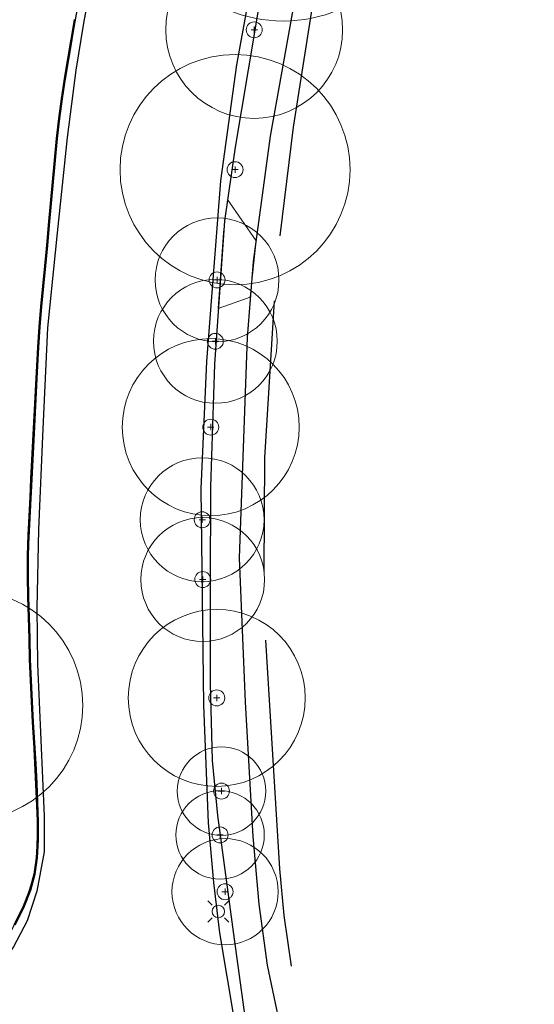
# Model space of a CAD drawing. Header units: metres. Extents: x -6559 to -6383, y 5654606 to 5654801.
# Tile 14 of 31: x -6414 to -6385, y 5654645 to 5654701. Entities that reach past the tile are written whole.
import ezdxf

# ---------------------------------------------------------------- set-up
doc = ezdxf.new("R2010")
doc.units = ezdxf.units.M
doc.header["$LTSCALE"] = 0.5
doc.linetypes.add('PHANTOM', pattern=[22, 12, -2, 2, -2, 2, -2])
for name, color, linetype, lineweight in [('V-PROP-LINE', 7, 'PHANTOM', 50), ('V-ROAD-CURB', 7, 'Continuous', 25), ('V-ROAD-SW', 8, 'Continuous', 25), ('V-SITE-HARD', 8, 'Continuous', 18), ('V-UTIL-ELEC', 1, 'Continuous', 18), ('V-VEG-CANOPY', 92, 'Continuous', 13), ('V-VEG-TREE', 94, 'Continuous', 18)]:
    doc.layers.add(name, color=color, linetype=linetype, lineweight=lineweight)

# ---------------------------------------------------------------- blocks, each defined once
blk = doc.blocks.new('UTIL-LIGHT')
at = {"color": 0, "lineweight": -2}
for p, q in [((-0.71, 0.71), (-1.2, 1.2)), ((0.71, 0.71), (1.2, 1.2)), ((-0.71, -0.71), (-1.2, -1.2)), ((0.71, -0.71), (1.2, -1.2))]:
    blk.add_line(p, q, dxfattribs=at)
blk.add_circle((0, 0), 0.7, dxfattribs=at)
blk = doc.blocks.new('VEG-TREE-DECID')
at = {"color": 0, "lineweight": -2}
for p, q in [((-0.6, 0), (0.6, 0)), ((0, -0.6), (0, 0.6))]:
    blk.add_line(p, q, dxfattribs=at)
blk.add_circle((0, 0), 1.5, dxfattribs=at)

msp = doc.modelspace()

# ---------------------------------------------------------------- linework, layer by layer
at = {"layer": 'V-PROP-LINE'}
msp.add_lwpolyline([(-6410.606, 5654700.776), (-6410.802, 5654699.661), (-6410.994, 5654698.546), (-6411.176, 5654697.429), (-6411.343, 5654696.31), (-6411.493, 5654695.189), (-6411.62, 5654694.065), (-6411.74, 5654692.84), (-6411.854, 5654691.614), (-6411.965, 5654690.388), (-6412.075, 5654689.163), (-6412.181, 5654688.016), (-6412.292, 5654686.869), (-6412.403, 5654685.722), (-6412.507, 5654684.575), (-6412.601, 5654683.427), (-6412.679, 5654682.278), (-6412.739, 5654681.218), (-6412.795, 5654680.159), (-6412.85, 5654679.099), (-6412.904, 5654678.04), (-6412.959, 5654676.98), (-6413.014, 5654675.918), (-6413.07, 5654674.856), (-6413.125, 5654673.794), (-6413.18, 5654672.732), (-6413.234, 5654671.669), (-6413.269, 5654670.503), (-6413.267, 5654669.336), (-6413.244, 5654668.169), (-6413.214, 5654667.002), (-6413.182, 5654665.817), (-6413.146, 5654664.631), (-6413.102, 5654663.445), (-6413.049, 5654662.26), (-6412.982, 5654661.091), (-6412.908, 5654659.922), (-6412.839, 5654658.752), (-6412.786, 5654657.653), (-6412.745, 5654656.554), (-6412.709, 5654655.455), (-6412.708, 5654654.441), (-6412.759, 5654653.426), (-6412.892, 5654652.508), (-6413.143, 5654651.607), (-6413.533, 5654650.603), (-6414.018, 5654649.643)], dxfattribs=at)
at = {"layer": 'V-ROAD-CURB'}
for points in [[(-6398.302, 5654629.037), (-6400.011, 5654635.971), (-6401.156, 5654641.68), (-6402.404, 5654649.2), (-6402.753, 5654652.036), (-6403.045, 5654655.399), (-6403.327, 5654662.047), (-6403.399, 5654668.169), (-6403.461, 5654674.278), (-6403.15, 5654681.461), (-6402.751, 5654686.567), (-6402.35, 5654691.673), (-6401.448, 5654698.223), (-6400.215, 5654705.051), (-6397.941, 5654714.638), (-6396.709, 5654719.579), (-6395.485, 5654724.522), (-6393.48, 5654730.67), (-6391.422, 5654736.238), (-6388.664, 5654742.729), (-6385.906, 5654749.221)], [(-6396.506, 5654631.102), (-6397.445, 5654635.576), (-6398.601, 5654642.088), (-6399.712, 5654647.374), (-6400.198, 5654650.802), (-6400.522, 5654654.629), (-6400.963, 5654662.228), (-6401.297, 5654670.377), (-6401.068, 5654676.596), (-6400.845, 5654682.813), (-6400.506, 5654687.105), (-6399.552, 5654694.201), (-6398.305, 5654701.112), (-6397.057, 5654708.013), (-6395.549, 5654715.597), (-6394.268, 5654721.039), (-6391.947, 5654728.312), (-6391.347, 5654729.968), (-6389.313, 5654735.184), (-6387.267, 5654740.396), (-6384.635, 5654746.553)], [(-6408.57, 5654708.883), (-6410.122, 5654700.583), (-6410.557, 5654697.925), (-6411.046, 5654694.119), (-6411.602, 5654688.74), (-6412.154, 5654683.364), (-6412.414, 5654677.666), (-6412.666, 5654671.974), (-6412.759, 5654667.535), (-6412.724, 5654664.363), (-6412.347, 5654655.79), (-6412.339, 5654653.774), (-6412.764, 5654651.541), (-6413.311, 5654649.861), (-6414.078, 5654648.404), (-6415.478, 5654646.44), (-6416.623, 5654645.292), (-6418.25, 5654643.951)]]:
    msp.add_lwpolyline(points, dxfattribs=at)
at = {"layer": 'V-ROAD-SW'}
for points in [[(-6385.708, 5654748.829), (-6386.86, 5654746.345), (-6389.473, 5654739.898), (-6391.49, 5654735.185), (-6392.875, 5654731.201), (-6394.393, 5654726.425), (-6395.911, 5654721.629), (-6397.764, 5654713.795), (-6399.376, 5654706.57), (-6400.46, 5654700.069), (-6401.548, 5654693.562), (-6402.148, 5654689.404), (-6402.712, 5654681.314), (-6402.949, 5654674.388), (-6402.956, 5654668.833), (-6402.966, 5654663.283), (-6402.842, 5654658.921), (-6402.543, 5654655.815), (-6401.599, 5654648.832), (-6400.648, 5654641.845), (-6399.219, 5654634.559), (-6397.94, 5654629.42)], [(-6395.639, 5654709.081), (-6396.513, 5654705.097), (-6397.225, 5654701.263), (-6398.274, 5654694.693), (-6399.025, 5654688.558)], [(-6417.791, 5654644.902), (-6416.543, 5654646.102), (-6415.278, 5654647.683), (-6414.146, 5654649.402), (-6413.405, 5654650.907), (-6412.893, 5654652.485), (-6412.78, 5654653.136), (-6412.704, 5654655.161), (-6413.104, 5654663.611), (-6413.272, 5654670.051), (-6412.914, 5654677.011), (-6412.568, 5654683.964), (-6412.093, 5654689.043), (-6411.618, 5654694.12), (-6411.304, 5654696.565), (-6409.673, 5654705.94)], [(-6399.346, 5654684.884), (-6399.886, 5654676.017), (-6399.925, 5654669.598)], [(-6399.837, 5654665.729), (-6399.437, 5654659.266), (-6399.042, 5654652.802), (-6398.794, 5654650.177), (-6398.379, 5654647.3)]]:
    msp.add_lwpolyline(points, dxfattribs=at)
at = {"layer": 'V-SITE-HARD'}
msp.add_lwpolyline([(-6402.512, 5654684.451), (-6402.21, 5654688.743), (-6401.987, 5654690.616), (-6400.36, 5654688.285), (-6400.698, 5654685.095), (-6402.512, 5654684.451)], close=True, dxfattribs=at)
at = {"layer": 'V-VEG-CANOPY'}
for centre, radius in [((-6398.827, 5654708.695), 8), ((-6400.47, 5654700.199), 5), ((-6401.553, 5654692.301), 6.5), ((-6402.571, 5654686.074), 3.5), ((-6402.666, 5654682.604), 3.5), ((-6402.927, 5654677.756), 5), ((-6403.411, 5654672.525), 3.5), ((-6403.381, 5654669.148), 3.5), ((-6416.665, 5654662.035), 6.5), ((-6402.587, 5654662.461), 5), ((-6402.321, 5654657.197), 2.5), ((-6402.4, 5654654.721), 2.5), ((-6402.118, 5654651.514), 3)]:
    msp.add_circle(centre, radius, dxfattribs=at)

# ---------------------------------------------------------------- block references
at = {"layer": 'V-UTIL-ELEC', "xscale": 0.5, "yscale": 0.5}
msp.add_blockref('UTIL-LIGHT', (-6402.496, 5654650.397), dxfattribs=at)
at = {"layer": 'V-VEG-TREE', "xscale": 0.3, "yscale": 0.3}
for p in [(-6400.47, 5654700.199), (-6401.553, 5654692.301), (-6402.571, 5654686.074), (-6402.666, 5654682.604), (-6402.927, 5654677.756), (-6403.411, 5654672.525), (-6403.381, 5654669.148), (-6402.587, 5654662.461), (-6402.321, 5654657.197), (-6402.4, 5654654.721), (-6402.118, 5654651.514)]:
    msp.add_blockref('VEG-TREE-DECID', p, dxfattribs=at)

doc.saveas('drawing.dxf')
